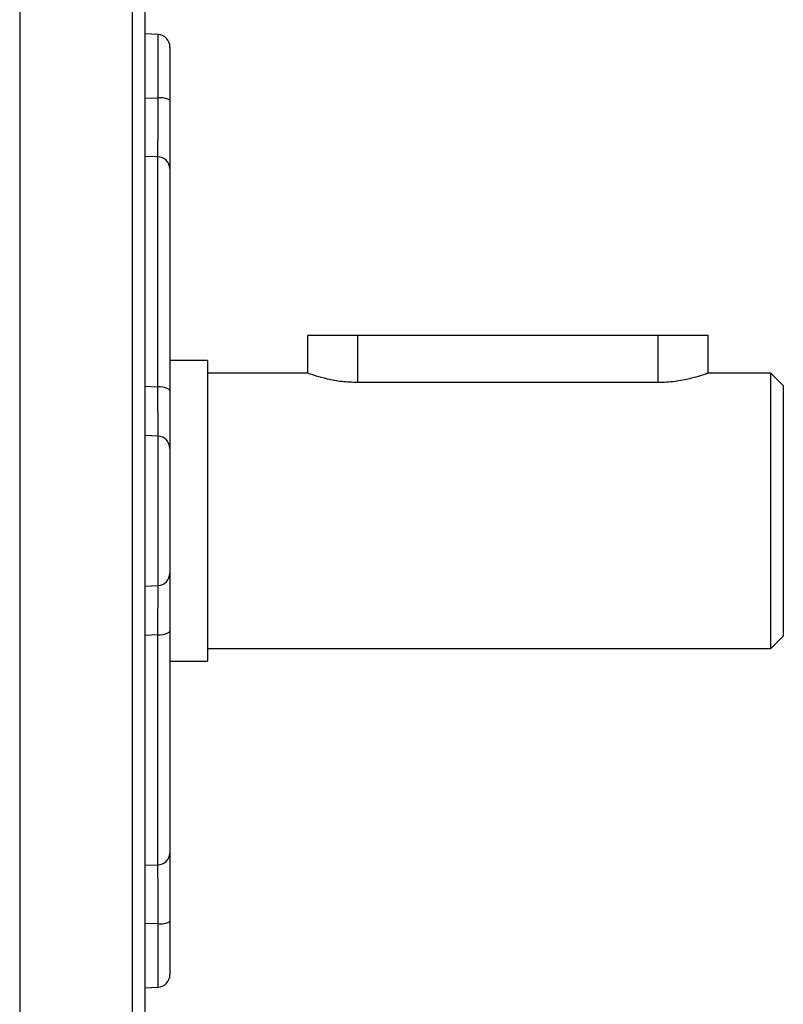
# Model space of a CAD drawing. Header units: millimetres. Extents: x -850 to -69, y -238 to 499.
# Tile 20 of 53: x -667 to -636, y 93 to 133. Entities that reach past the tile are written whole.
import ezdxf

# ---------------------------------------------------------------- set-up
doc = ezdxf.new("R2010")
doc.units = ezdxf.units.MM

msp = doc.modelspace()

# ---------------------------------------------------------------- linework, layer by layer
at = {"color": 7, "linetype": 'Continuous', "lineweight": 25}
for p, q in [((-666.872, 160.132), (-666.872, 66.132)), ((-662.362, 66.222), (-662.362, 160.042)), ((-661.872, 159.542), (-661.872, 66.722)), ((-661.346, 132.157), (-661.872, 132.184)), ((-661.346, 129.618), (-661.346, 132.157)), ((-660.872, 131.657), (-660.872, 129.538)), ((-661.872, 129.625), (-661.346, 129.618)), ((-661.355, 127.271), (-661.872, 127.282)), ((-661.355, 118.086), (-661.355, 127.271)), ((-660.872, 126.799), (-660.872, 117.921)), ((-655.372, 120.132), (-655.372, 118.624)), ((-653.372, 120.132), (-655.372, 120.132)), ((-653.372, 118.255), (-653.372, 120.132)), ((-641.372, 120.132), (-653.372, 120.132)), ((-641.372, 118.255), (-641.372, 120.132)), ((-639.372, 120.132), (-641.372, 120.132)), ((-639.372, 118.624), (-639.372, 120.132)), ((-659.372, 119.132), (-660.872, 119.132)), ((-659.372, 119.132), (-659.372, 107.132)), ((-655.351, 118.632), (-659.372, 118.632)), ((-636.872, 118.632), (-639.393, 118.632)), ((-636.372, 118.132), (-636.872, 118.632)), ((-636.872, 113.132), (-636.872, 118.632)), ((-661.872, 118.109), (-661.355, 118.086)), ((-641.372, 118.255), (-653.372, 118.255)), ((-636.372, 118.132), (-636.372, 113.132)), ((-661.346, 116.117), (-661.872, 116.144)), ((-661.346, 110.146), (-661.346, 116.117)), ((-660.872, 115.625), (-660.872, 110.639)), ((-636.872, 107.632), (-636.872, 113.132)), ((-636.372, 113.132), (-636.372, 108.132)), ((-661.872, 110.12), (-661.346, 110.146)), ((-661.355, 108.178), (-661.872, 108.155)), ((-661.355, 98.993), (-661.355, 108.178)), ((-660.872, 108.343), (-660.872, 99.464)), ((-636.872, 107.632), (-636.372, 108.132)), ((-659.372, 107.632), (-636.872, 107.632)), ((-660.872, 107.132), (-659.372, 107.132)), ((-661.872, 98.981), (-661.355, 98.993)), ((-661.346, 96.646), (-661.872, 96.638)), ((-661.346, 94.107), (-661.346, 96.646)), ((-660.872, 96.726), (-660.872, 94.606)), ((-661.872, 94.079), (-661.346, 94.107))]:
    msp.add_line(p, q, dxfattribs=at)
at = {"color": 7, "linetype": 'Continuous', "lineweight": 25, "flags": 128}
for points in [[(-660.872, 117.921), (-660.881, 117.952), (-660.908, 117.983), (-660.953, 118.011), (-661.012, 118.036), (-661.085, 118.056), (-661.169, 118.072), (-661.26, 118.082), (-661.355, 118.086)], [(-661.355, 108.178), (-661.26, 108.182), (-661.169, 108.192), (-661.085, 108.208), (-661.012, 108.228), (-660.953, 108.253), (-660.908, 108.281), (-660.881, 108.311), (-660.872, 108.343)]]:
    msp.add_lwpolyline(points, dxfattribs=at)
at = {"color": 7, "linetype": 'Continuous', "lineweight": 25}
for centre, radius, start, end in [((-661.372, 131.657), 0.5, 0, 87), ((-661.235, 128.833), 0.793, 62.7459, 98.0328), ((-661.357, 126.786), 0.485, 1.6298, 89.687), ((-661.368, 115.622), 0.496, 0.351, 87.3976), ((-661.368, 110.642), 0.496, 272.6024, 359.649), ((-661.357, 99.478), 0.485, 270.313, 358.3702), ((-661.235, 97.431), 0.793, 261.9672, 297.2541), ((-661.372, 94.606), 0.5, 273, 0)]:
    msp.add_arc(centre, radius, start, end, dxfattribs=at)
for points, knots in [([(-661.355, 127.271), (-661.353, 127.36), (-661.351, 127.481), (-661.349, 127.71), (-661.349, 127.794), (-661.347, 127.975), (-661.347, 128.071), (-661.346, 128.377), (-661.345, 128.608), (-661.345, 129.093), (-661.345, 129.351), (-661.346, 129.618)], [0, 0, 0, 0, 0.25, 0.25, 0.375, 0.375, 0.5, 0.5, 0.75, 0.75, 1, 1, 1, 1]), ([(-660.872, 129.538), (-660.872, 129.226), (-660.872, 128.925), (-660.872, 128.36), (-660.872, 128.09), (-660.872, 127.733), (-660.872, 127.621), (-660.872, 127.41), (-660.872, 127.311), (-660.872, 127.045), (-660.872, 126.904), (-660.872, 126.799)], [0, 0, 0, 0, 0.25, 0.25, 0.5, 0.5, 0.625, 0.625, 0.75, 0.75, 1, 1, 1, 1]), ([(-653.372, 118.255), (-653.588, 118.264), (-654.021, 118.28), (-654.603, 118.394), (-655.059, 118.521), (-655.338, 118.619), (-655.347, 118.623), (-655.351, 118.624)], [0, 0, 0, 0, 0.205008, 0.409674, 0.623057, 0.843076, 1, 1, 1, 1]), ([(-639.393, 118.624), (-639.387, 118.627), (-639.357, 118.637), (-639.513, 118.581), (-639.849, 118.472), (-640.373, 118.341), (-640.917, 118.264), (-641.26, 118.258), (-641.372, 118.255)], [0, 0, 0, 0, 0.053982, 0.254971, 0.458914, 0.674144, 0.893476, 1, 1, 1, 1]), ([(-661.346, 116.117), (-661.345, 116.161), (-661.345, 116.239), (-661.345, 116.406), (-661.346, 116.471), (-661.346, 116.614), (-661.346, 116.693), (-661.347, 116.95), (-661.348, 117.152), (-661.351, 117.591), (-661.353, 117.831), (-661.355, 118.086)], [0, 0, 0, 0, 0.25, 0.25, 0.375, 0.375, 0.5, 0.5, 0.75, 0.75, 1, 1, 1, 1]), ([(-660.872, 117.921), (-660.872, 117.623), (-660.872, 117.343), (-660.872, 116.831), (-660.872, 116.595), (-660.872, 116.296), (-660.872, 116.204), (-660.872, 116.037), (-660.872, 115.961), (-660.872, 115.766), (-660.872, 115.675), (-660.872, 115.625)], [0, 0, 0, 0, 0.25, 0.25, 0.5, 0.5, 0.625, 0.625, 0.75, 0.75, 1, 1, 1, 1]), ([(-660.872, 110.639), (-660.872, 110.588), (-660.872, 110.496), (-660.872, 110.237), (-660.872, 110.066), (-660.872, 109.766), (-660.872, 109.659), (-660.872, 109.428), (-660.872, 109.303), (-660.872, 108.918), (-660.872, 108.641), (-660.872, 108.343)], [0, 0, 0, 0, 0.25, 0.25, 0.5, 0.5, 0.625, 0.625, 0.75, 0.75, 1, 1, 1, 1]), ([(-661.355, 108.178), (-661.353, 108.433), (-661.351, 108.67), (-661.349, 109.001), (-661.349, 109.108), (-661.347, 109.306), (-661.347, 109.398), (-661.346, 109.655), (-661.345, 109.801), (-661.345, 110.024), (-661.345, 110.103), (-661.346, 110.146)], [0, 0, 0, 0, 0.25, 0.25, 0.375, 0.375, 0.5, 0.5, 0.75, 0.75, 1, 1, 1, 1]), ([(-660.872, 99.464), (-660.872, 99.36), (-660.872, 99.217), (-660.872, 98.863), (-660.872, 98.648), (-660.872, 98.29), (-660.872, 98.165), (-660.872, 97.9), (-660.872, 97.761), (-660.872, 97.335), (-660.872, 97.037), (-660.872, 96.726)], [0, 0, 0, 0, 0.25, 0.25, 0.5, 0.5, 0.625, 0.625, 0.75, 0.75, 1, 1, 1, 1]), ([(-661.346, 96.646), (-661.345, 96.913), (-661.345, 97.168), (-661.345, 97.533), (-661.346, 97.653), (-661.346, 97.879), (-661.346, 97.987), (-661.347, 98.293), (-661.348, 98.477), (-661.351, 98.781), (-661.353, 98.903), (-661.355, 98.993)], [0, 0, 0, 0, 0.25, 0.25, 0.375, 0.375, 0.5, 0.5, 0.75, 0.75, 1, 1, 1, 1])]:
    msp.add_open_spline(points, degree=3, knots=knots, dxfattribs=at)

doc.saveas('drawing.dxf')
